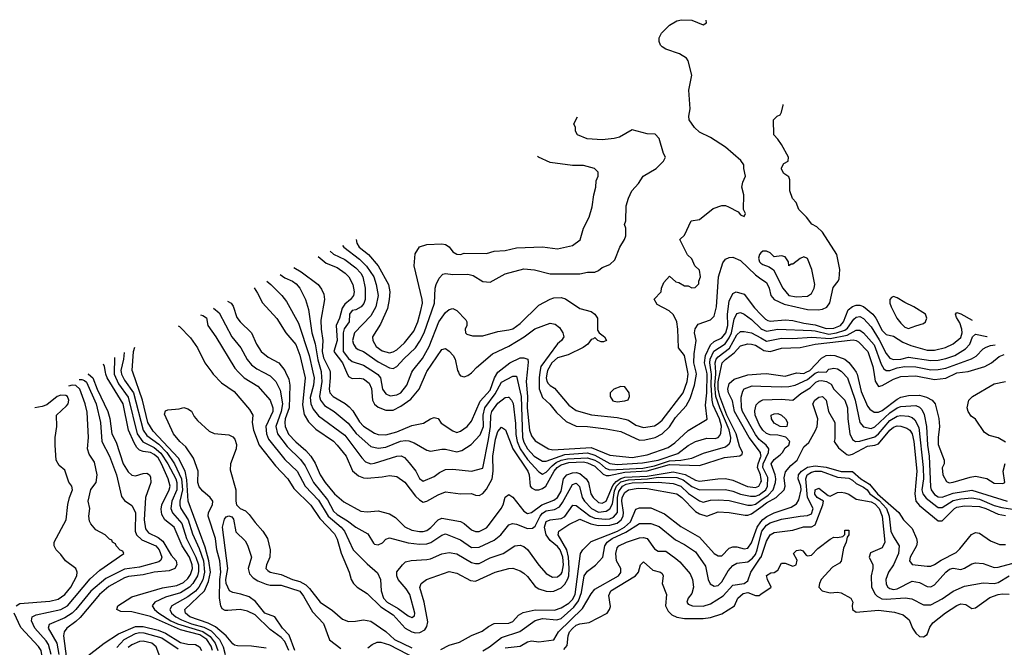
# Model space of a CAD drawing. Header units: inches. Extents: x 1793402 to 1900366, y 320852 to 470679.
# Tile 133 of 256: x 1806029 to 1811304, y 388528 to 391886. Entities that reach past the tile are written whole.
import ezdxf

# ---------------------------------------------------------------- set-up
doc = ezdxf.new("R2010")
doc.units = ezdxf.units.IN
doc.header["$MEASUREMENT"] = 0
for name, color, linetype in [('B8308', 7, 'Continuous'), ('B8309', 7, 'Continuous'), ('B8318', 7, 'Continuous'), ('B8319', 7, 'Continuous')]:
    doc.layers.add(name, color=color, linetype=linetype)

msp = doc.modelspace()

# ---------------------------------------------------------------- linework, layer by layer
at = {"layer": 'B8308', "color": 4}
for points, elevation in [([(1806348, 389961.8), (1806361.3, 389961.3), (1806376.3, 389956.3), (1806386.8, 389946.8), (1806438, 389830), (1806461.3, 389730), (1806469.7, 389629.7), (1806509.6, 389550), (1806547.8, 389450), (1806574.2, 389334.2), (1806590, 389313.2), (1806630, 389286), (1806649.6, 389250), (1806648.3, 389150), (1806654.7, 389130), (1806683, 389103), (1806757.6, 389070), (1806775.8, 389050), (1806789.6, 389010), (1806785.1, 388994.9), (1806773.9, 388986.1), (1806670, 388956.9), (1806590, 388946.7), (1806490, 388895.6), (1806410, 388828.7), (1806330.6, 388729.4), (1806310, 388710.3), (1806270, 388684.9), (1806186.6, 388650), (1806180.7, 388630), (1806227.6, 388550), (1806238.9, 388490)], 288), ([(1806394.8, 389990.8), (1806398.4, 389990), (1806420.3, 389970), (1806443.5, 389910), (1806501.7, 389790), (1806511.8, 389751.8), (1806522.6, 389670), (1806545.9, 389625.9), (1806583.5, 389510), (1806610, 389466.6), (1806630, 389449.3), (1806650, 389446), (1806690, 389458), (1806710, 389459.3), (1806724, 389450), (1806730, 389438), (1806731.5, 389410), (1806703.5, 389330), (1806696.1, 389210), (1806702.2, 389162.2), (1806719.8, 389139.8), (1806770, 389116), (1806795.5, 389095.5), (1806841.2, 389021.2), (1806866.6, 388990), (1806871.2, 388970), (1806860.7, 388950), (1806830, 388936.5), (1806750, 388929.2), (1806690, 388916.5), (1806612.7, 388907.3), (1806590, 388899.6), (1806507.4, 388852.6), (1806456.3, 388810), (1806352.3, 388687.7), (1806330, 388665.3), (1806282, 388630), (1806267.6, 388610), (1806264, 388590), (1806285.1, 388425.1)], 284), ([(1807061.2, 388510), (1807054.6, 388534.6), (1807031.5, 388570), (1806994.2, 388594.2), (1806890, 388620.6), (1806730, 388691.9), (1806630, 388716.9), (1806570, 388719), (1806549, 388730), (1806554, 388750), (1806630, 388798.4), (1806794.2, 388845.8), (1806870, 388858), (1806906.1, 388873.8), (1806930, 388896), (1806943.3, 388916.7), (1806954.2, 388950), (1806953.2, 388970), (1806939, 389010), (1806898.8, 389070), (1806856.4, 389170), (1806806, 389210), (1806790, 389239), (1806787.5, 389267.5), (1806790.9, 389290), (1806829.7, 389370), (1806834.5, 389390), (1806824.5, 389430), (1806789, 389510), (1806770, 389541.5), (1806750, 389560.3), (1806730, 389570.8), (1806690, 389575.1), (1806670, 389583), (1806656.8, 389596.8), (1806642.9, 389622.9), (1806612.7, 389690), (1806584.2, 389830), (1806496.8, 389970), (1806490, 389989.3), (1806488.1, 390000)], 276), ([(1806535, 390000), (1806534.6, 389990), (1806558.5, 389938.5), (1806610, 389867), (1806658.4, 389670), (1806687.9, 389627.9), (1806750, 389597.7), (1806785.9, 389565.9), (1806822.3, 389510), (1806865, 389430), (1806871.3, 389410), (1806870.6, 389370), (1806844.2, 389310), (1806839.1, 389270), (1806847.3, 389247.3), (1806896.8, 389190), (1806922.4, 389110), (1806972.5, 389010), (1806987.2, 388970), (1806987.3, 388932.7), (1806980.8, 388910), (1806956.8, 388870), (1806938.3, 388850), (1806890, 388819.6), (1806810, 388796), (1806753.2, 388770), (1806738, 388750), (1806751.6, 388730), (1806774.3, 388710), (1806839.1, 388670), (1806874.1, 388654.1), (1807010, 388612.9), (1807050, 388586.2), (1807076.2, 388550), (1807089.9, 388510)], 272), ([(1806572.2, 390000), (1806573.5, 389990), (1806590, 389957.6), (1806638, 389890), (1806690, 389689.6), (1806710, 389661.1), (1806774.4, 389614.4), (1806817.7, 389570), (1806858.4, 389510), (1806896.1, 389430), (1806900.9, 389370), (1806887.7, 389310), (1806887.7, 389287.7), (1806892.4, 389270), (1806931.7, 389210), (1806955.3, 389135.3), (1806990, 389057), (1807012.8, 388990), (1807019.5, 388930), (1807010.5, 388889.5), (1806988.6, 388850), (1806970, 388829.1), (1806930, 388798), (1806844.5, 388750), (1806833.6, 388730), (1806842.4, 388710), (1806864.7, 388690), (1806895.3, 388675.3), (1806950, 388653.3), (1807015.8, 388635.8), (1807055.6, 388615.6), (1807099.8, 388570), (1807119.8, 388530), (1807130, 388489.2)], 268), ([(1807350, 388522.4), (1807270, 388534.6), (1807195.6, 388535.6), (1807180.1, 388540.1), (1807170, 388546.6), (1807135.6, 388590), (1807077.6, 388637.6), (1807037.8, 388657.8), (1806940.7, 388690), (1806917, 388710), (1806914.5, 388730), (1807018.2, 388830), (1807040.7, 388879.3), (1807050.6, 388930), (1807042.9, 388990), (1807023.3, 389063.3), (1806932.2, 389310), (1806924, 389424), (1806914.6, 389470), (1806880.2, 389540.2), (1806744.9, 389684.9), (1806715.1, 389730), (1806686.8, 389850), (1806635.4, 390000)], 264), ([(1807058.4, 390000), (1807066, 389990), (1807110, 389943.8), (1807177.3, 389897.3), (1807260.9, 389800.9), (1807277.3, 389770), (1807274.4, 389730), (1807281.1, 389690), (1807312.2, 389610), (1807399.3, 389499.3), (1807464.9, 389430), (1807498, 389378), (1807589.1, 389289.1), (1807636.9, 389216.9), (1807714.8, 389134.8), (1807730, 389106.8), (1807751.5, 389031.5), (1807794.4, 388930), (1807805.5, 388890), (1807817.3, 388870), (1807836, 388850), (1807890, 388815.5), (1807964.4, 388744.4), (1808030, 388700.9), (1808094.4, 388630), (1808130, 388610.3), (1808150, 388605.5), (1808172.9, 388607.1), (1808198.6, 388621.4), (1808210, 388638.8), (1808215.2, 388664.8), (1808196.3, 388770), (1808172.9, 388847.1), (1808179, 388870), (1808208, 388890), (1808330, 388934), (1808370, 388924), (1808444.7, 388884.7), (1808470, 388881.6), (1808575.3, 388930), (1808649.6, 388950.4), (1808670, 388950.5), (1808710, 388937.3), (1808730, 388924.9), (1808750, 388907.3), (1808790, 388854), (1808810, 388841.6), (1808850, 388828.7), (1808870, 388827), (1808891, 388829), (1808930, 388845.3), (1808950, 388866.4), (1808964.9, 388895), (1808970.5, 388910), (1808972.8, 388950), (1808969.2, 389010), (1808960.9, 389050), (1808913, 389130), (1808917, 389150), (1808970, 389184.9), (1809030, 389213.7), (1809087.9, 389187.9), (1809130, 389180.2), (1809190, 389180.8), (1809230, 389192.1), (1809251.4, 389210), (1809261.7, 389230), (1809263.2, 389250), (1809254.7, 389310), (1809257, 389330), (1809270, 389355.6), (1809290, 389370.2), (1809341.4, 389378.6), (1809390, 389378.4), (1809550, 389348.7), (1809575.3, 389330), (1809650, 389254.9), (1809670, 389241.7), (1809710, 389228.9), (1809770, 389252), (1809830, 389248.4), (1809914.9, 389234.9), (1809930, 389234.6), (1809950, 389242), (1810000, 389278.6)], 264), ([(1807201.9, 390000), (1807230.7, 389970), (1807305.1, 389925.1), (1807370, 389850.8), (1807385.3, 389810), (1807385.3, 389790), (1807347, 389710), (1807350.3, 389670), (1807362.4, 389642.4), (1807450, 389532.4), (1807515.3, 389470), (1807558.9, 389390), (1807630, 389315.3), (1807680.8, 389230), (1807751, 389171), (1807768.7, 389150), (1807816.3, 389050), (1807890, 388974.8), (1807946, 388926), (1807962, 388890), (1807964.6, 388830), (1807978.7, 388790), (1807998.4, 388770), (1808055.8, 388735.8), (1808110, 388696.3), (1808130, 388687.3), (1808143.1, 388696.9), (1808145.2, 388710), (1808118.3, 388810), (1808100.1, 388840.1), (1808057.2, 388890), (1808049, 388910), (1808050, 388932), (1808079, 388970), (1808095.5, 388984.5), (1808127, 388993), (1808210, 388997.1), (1808230, 389001.6), (1808290, 389028.2), (1808330, 389034.9), (1808370, 389028.2), (1808450, 388981.6), (1808470, 388975.5), (1808490, 388977.1), (1808550, 389006.4), (1808619, 389030), (1808682, 389070), (1808710, 389074), (1808730, 389066.8), (1808750, 389050.7), (1808810, 388967.3), (1808850, 388922), (1808883.9, 388903.9), (1808910, 388904.4), (1808930, 388920.5), (1808935.1, 388930), (1808941.4, 388970), (1808938.8, 389010), (1808924.7, 389050), (1808910, 389067.6), (1808870, 389099.6), (1808849.8, 389129.8), (1808841, 389170), (1808850, 389200.5), (1808870, 389210.3), (1808930, 389216.9), (1808950, 389227.4), (1808991.8, 389288.2), (1809010, 389287), (1809084.2, 389230), (1809110, 389218.4), (1809167.1, 389212.9), (1809190, 389216.1), (1809210, 389224.9), (1809230.8, 389250), (1809231.6, 389330), (1809238.4, 389361.6), (1809257.6, 389390), (1809278.5, 389401.5), (1809310, 389408.1), (1809370, 389410.5), (1809450, 389410.9), (1809530, 389403.9), (1809570, 389390.2), (1809611.7, 389351.7), (1809670, 389312.2), (1809690, 389304.4), (1809730, 389315.3), (1809770, 389317.4), (1809830, 389313.4), (1809930, 389288.9), (1809950, 389288), (1809970, 389294.2), (1810000, 389315.1)], 268), ([(1807333.3, 390000), (1807370, 389980.4), (1807400.4, 389950), (1807423.6, 389903.6), (1807436.5, 389830), (1807430.3, 389790.3), (1807401.5, 389710), (1807410.2, 389670.2), (1807461.8, 389601.8), (1807532.8, 389532.8), (1807558.7, 389498.7), (1807602.3, 389410), (1807677.7, 389317.7), (1807710, 389257.1), (1807730, 389238), (1807785.4, 389205.4), (1807830, 389170.4), (1807894.4, 389134.4), (1807924.4, 389084.4), (1807930, 389079.1), (1807950, 389075.5), (1807973, 389087), (1807990, 389106.8), (1808010, 389114), (1808110, 389086.4), (1808170, 389079.5), (1808210, 389082.4), (1808231.1, 389088.9), (1808290, 389128), (1808310, 389134.9), (1808390, 389102.4), (1808450, 389061.6), (1808490, 389064.4), (1808570, 389100.5), (1808607, 389130), (1808650, 389182.8), (1808669.5, 389190.5), (1808690, 389187.3), (1808750, 389163.8), (1808775.3, 389164.7), (1808790, 389176.3), (1808816.4, 389230), (1808830, 389246.3), (1808850, 389258), (1808894, 389266), (1808920.3, 389279.7), (1808937.7, 389302.3), (1808990, 389399.1), (1809010, 389405.5), (1809028.6, 389388.6), (1809041.7, 389330), (1809054.9, 389310), (1809092, 389270), (1809130, 389251.3), (1809170, 389256.1), (1809190.6, 389269.4), (1809204.1, 389295.9), (1809214.6, 389365.4), (1809226.4, 389390), (1809250, 389413), (1809290, 389424.4), (1809391.3, 389428.7), (1809450, 389437.5), (1809550, 389436.6), (1809583.5, 389423.5), (1809630, 389387.9), (1809670, 389370.2), (1809810, 389373.1), (1809850, 389363.1), (1809890, 389346.7), (1809943.8, 389336.2), (1809970, 389336.9), (1809990, 389344.2), (1810000, 389351.5)], 272), ([(1807453, 390000), (1807470, 389962.8), (1807476.9, 389930), (1807471.9, 389810), (1807451.4, 389750), (1807449.1, 389730), (1807450.3, 389710), (1807469.3, 389669.3), (1807507.5, 389627.5), (1807561.4, 389581.4), (1807588.5, 389550), (1807612.7, 389512.7), (1807638.7, 389450), (1807664.9, 389410), (1807714.9, 389350), (1807765.9, 389305.8), (1807856.1, 389256.1), (1807890, 389252.7), (1807950, 389258), (1808010, 389242), (1808041.7, 389221.7), (1808091.7, 389171.7), (1808130, 389154), (1808170, 389147), (1808190, 389147.2), (1808210, 389153.7), (1808231.8, 389168.2), (1808270, 389210.4), (1808290, 389218.4), (1808390, 389200.5), (1808410, 389190.6), (1808450, 389156.3), (1808470, 389148), (1808490, 389148.2), (1808530, 389168), (1808540.8, 389179.2), (1808607.6, 389270), (1808618.4, 389290), (1808630, 389331), (1808650, 389346), (1808670, 389330.8), (1808730, 389255.5), (1808750, 389244.4), (1808770, 389248.4), (1808825.6, 389290), (1808890, 389315.3), (1808910, 389328.9), (1808930, 389364), (1808942.7, 389430), (1808959.6, 389450), (1808990, 389461.8), (1809010, 389463.2), (1809030, 389457.8), (1809064.2, 389430), (1809076.9, 389410), (1809088.9, 389350), (1809101.1, 389330), (1809130, 389302), (1809150, 389299.5), (1809170, 389310.4), (1809205.6, 389394.4), (1809224.1, 389415.9), (1809248.5, 389431.5), (1809270, 389437.9), (1809390, 389443.8), (1809530, 389467.4), (1809593.4, 389453.4), (1809650, 389422.4), (1809670, 389416.9), (1809769.8, 389430.2), (1809810, 389430.3), (1809850, 389422), (1809928.2, 389388.2), (1809970, 389383.6), (1809989.2, 389390), (1810000, 389411.8)], 276), ([(1807551.2, 390000), (1807558.3, 389970), (1807544.8, 389824.8), (1807553.8, 389773.8), (1807575.3, 389735.2), (1807615.1, 389695.1), (1807710, 389630.4), (1807730.2, 389610.2), (1807777.1, 389550), (1807811.9, 389471.9), (1807844.8, 389444.8), (1807870, 389434.4), (1807890, 389432.2), (1807970, 389439.3), (1808010, 389448), (1808050, 389442), (1808091.6, 389411.6), (1808150, 389336.3), (1808170, 389316.3), (1808190, 389304.9), (1808210, 389310.4), (1808270, 389344.4), (1808310, 389359.1), (1808390, 389348.8), (1808450, 389350.4), (1808470, 389342), (1808490, 389340.7), (1808510, 389350.7), (1808530, 389373.4), (1808559.3, 389430), (1808565.8, 389470), (1808564.1, 389550), (1808577.6, 389642.4), (1808590, 389682.8), (1808610, 389706), (1808631.9, 389691.9), (1808670.2, 389590), (1808750.3, 389470), (1808757.4, 389450), (1808764.2, 389390), (1808770, 389380.5), (1808790.3, 389370.3), (1808810, 389370.3), (1808830, 389376.9), (1808847.8, 389390), (1808891.4, 389470), (1808908.1, 389490), (1808930, 389504.6), (1808970, 389516.2), (1809050, 389520.1), (1809070, 389515.7), (1809110, 389497.8), (1809153.9, 389453.9), (1809170, 389446.5), (1809187.1, 389447.1), (1809270, 389465.9), (1809390, 389472.3), (1809510, 389505.3), (1809670, 389501.2), (1809804.4, 389544.4), (1809887, 389553), (1809898.4, 389561.6), (1809900.9, 389570), (1809885, 389605), (1809866.3, 389670), (1809817.3, 389770), (1809780.2, 389870), (1809771.4, 389910), (1809770.9, 389949.1), (1809781.8, 390000)], 284), ([(1807599.4, 390000), (1807606, 389970), (1807602.4, 389930), (1807584.9, 389864.9), (1807589, 389830), (1807602, 389802), (1807630, 389766.4), (1807770, 389663.8), (1807861.2, 389541.2), (1807881.1, 389521.1), (1807910, 389510.5), (1807930, 389512.7), (1808050, 389550.4), (1808072, 389552), (1808090, 389543), (1808115.8, 389515.8), (1808150.3, 389470.3), (1808170, 389431), (1808190, 389417.3), (1808250, 389442), (1808277.2, 389462.8), (1808310, 389479.3), (1808350, 389480.4), (1808449.2, 389470.8), (1808510, 389486.8), (1808540.4, 389639.6), (1808550.7, 389710), (1808552.3, 389767.7), (1808558, 389790), (1808590, 389834), (1808630, 389864), (1808646.4, 389866.4), (1808650, 389866.8), (1808664, 389850), (1808672.6, 389832.6), (1808685.9, 389725.9), (1808687.2, 389667.2), (1808694.2, 389630), (1808709.3, 389590), (1808750, 389532.8), (1808810, 389467.7), (1808830, 389454.9), (1808850, 389464.9), (1808881, 389499), (1808903.5, 389516.5), (1808930, 389528.9), (1808962.8, 389537.2), (1809070, 389542.4), (1809110, 389528.8), (1809134.4, 389514.4), (1809166.4, 389486.4), (1809190, 389477.6), (1809367.1, 389487.1), (1809430, 389499.4), (1809510, 389525.1), (1809571.1, 389528.9), (1809630, 389540.3), (1809692.4, 389567.6), (1809810, 389600.3), (1809830, 389616.3), (1809836.4, 389630), (1809837.8, 389650), (1809830, 389691.8), (1809779.5, 389810), (1809759.1, 389870), (1809752.6, 389930), (1809758.2, 389990), (1809757.8, 390000)], 288), ([(1807644.8, 390000), (1807647.2, 389950), (1807634.6, 389870), (1807640.3, 389850), (1807662.4, 389822.4), (1807713.4, 389790), (1807787.9, 389727.9), (1807832.3, 389672.3), (1807910, 389601.6), (1807950, 389594), (1807990, 389598.7), (1808069.8, 389630.2), (1808094.9, 389634.9), (1808113.4, 389633.4), (1808142.8, 389622.8), (1808210, 389582.8), (1808230, 389577.3), (1808290, 389587.7), (1808310, 389587.7), (1808370, 389573.4), (1808398.3, 389581.7), (1808447.6, 389612.4), (1808495.6, 389664.4), (1808512.9, 389710), (1808511.7, 389770), (1808520.3, 389810), (1808576.1, 389883.9), (1808610, 389946.4), (1808670, 389978.8), (1808690, 389978), (1808715.6, 389870), (1808722.3, 389650), (1808730, 389626), (1808750, 389590.4), (1808785.3, 389550), (1808830, 389524.2), (1808850, 389523.1), (1808950, 389558.9), (1809070, 389568.8), (1809110, 389556.6), (1809190, 389511.3), (1809230, 389506.2), (1809365.8, 389514.2), (1809450, 389528.8), (1809554.7, 389565.3), (1809610, 389608.4), (1809649, 389630), (1809710, 389646.4), (1809753.9, 389646.1), (1809770, 389650.5), (1809778.9, 389661.1), (1809785.6, 389674.4), (1809788.3, 389711.7), (1809777.7, 389750), (1809743.8, 389823.8), (1809738.4, 389850), (1809732.5, 389930), (1809735.2, 389990), (1809733.6, 390000)], 292), ([(1807691.6, 390000), (1807692.3, 389970), (1807686.3, 389910), (1807690.3, 389890.3), (1807707.7, 389870), (1807772.8, 389832.7), (1807794.1, 389814.1), (1807813.6, 389793.6), (1807850, 389734.9), (1807871.2, 389711.2), (1807930, 389674), (1807950, 389667), (1807990, 389665.3), (1808050, 389680.3), (1808130, 389714.9), (1808192.3, 389727.7), (1808230, 389751), (1808250, 389758), (1808270, 389752), (1808287.5, 389727.5), (1808350, 389686.8), (1808370, 389677.3), (1808390, 389684), (1808426, 389710), (1808450, 389737.3), (1808495.1, 389844.9), (1808550, 389904.2), (1808572.9, 389970), (1808589.8, 390000)], 296), ([(1807779.9, 390000), (1807790, 389977.1), (1807810, 389967), (1807850, 389968.5), (1807870, 389964.4), (1807900.6, 389940.6), (1807912.8, 389912.7), (1807919.5, 389850), (1807929.2, 389829.2), (1807950, 389812.2), (1807990, 389796), (1808030, 389796), (1808070, 389817.6), (1808123.5, 389856.5), (1808169.7, 389910), (1808208.3, 390000)], 304), ([(1807929.2, 390000), (1807947.9, 389987.9), (1807962.4, 389970), (1807972.7, 389910), (1807990, 389884.9), (1808014.4, 389874.4), (1808050, 389878.7), (1808070, 389890.4), (1808102.9, 389930), (1808130.5, 390000)], 308), ([(1808379, 390000), (1808384, 389990), (1808390, 389981), (1808410, 389976), (1808430, 389982.8), (1808450, 389997.3), (1808452.5, 390000)], 304), ([(1808747.3, 390000), (1808741.8, 389950), (1808748.6, 389870), (1808747.8, 389810), (1808760.9, 389690), (1808770, 389658.8), (1808790, 389633.4), (1808861, 389590), (1808884.2, 389584.2), (1809090, 389596.5), (1809190, 389556.5), (1809310, 389544.1), (1809390, 389557.2), (1809502.2, 389597.8), (1809538.2, 389621.8), (1809610, 389688.5), (1809712.1, 389747.9), (1809703.1, 389823.1), (1809709.8, 389890.2), (1809711.6, 389990), (1809709.4, 390000)], 296), ([(1808815.8, 390000), (1808811, 389970), (1808811.3, 389911.3), (1808830, 389865.5), (1808869, 389829), (1808904.2, 389784.2), (1808956.7, 389736.7), (1809010, 389710.4), (1809070, 389710.3), (1809170, 389697.6), (1809250, 389682), (1809350, 389636.5), (1809377.7, 389637.7), (1809434, 389650), (1809470, 389670.2), (1809510, 389707.4), (1809543, 389757), (1809599.7, 389820.3), (1809620.2, 389859.8), (1809644.8, 389930), (1809654.2, 389990), (1809652, 390000)], 304), ([(1808855, 390000), (1808849.1, 389970), (1808852.2, 389952.2), (1808859.9, 389939.9), (1808870, 389928), (1808893.8, 389913.8), (1808970, 389823), (1809010, 389794.4), (1809091.8, 389771.8), (1809230, 389758), (1809270, 389748.8), (1809290, 389743.1), (1809330, 389716.4), (1809370, 389704.4), (1809430, 389713.4), (1809450, 389724.9), (1809470, 389744), (1809583.6, 389890), (1809604, 389950), (1809609.7, 389990), (1809607.7, 390000)], 308), ([(1810000, 389553.9), (1809997.7, 389570), (1809936.1, 389650), (1809859, 389790), (1809847.2, 389847.2), (1809826.2, 389890), (1809822, 389910), (1809830, 389939.1), (1809856.9, 389963.1), (1809930, 389985.3), (1810000, 389990.5)], 276), ([(1806196.8, 388490), (1806182.5, 388542.5), (1806170, 388562.4), (1806109.7, 388630), (1806092, 388670), (1806096, 388690), (1806118, 388702), (1806250, 388730.3), (1806285.1, 388750), (1806406, 388894), (1806459.1, 388940.9), (1806586, 389030), (1806582, 389042), (1806568, 389048), (1806546, 389070), (1806542, 389082), (1806526, 389090), (1806522, 389102), (1806510, 389106), (1806486, 389130), (1806436.4, 389156.4), (1806410, 389188), (1806403.2, 389203.2), (1806399.3, 389230), (1806404, 389270), (1806396, 389310), (1806410, 389372), (1806439, 389410), (1806444, 389450), (1806430, 389518), (1806402, 389562), (1806391.8, 389590), (1806398.4, 389650), (1806390, 389786), (1806380.5, 389830), (1806351.1, 389910), (1806330, 389929.7), (1806309.5, 389930.5), (1806290.3, 389926.1)], 292), ([(1810000, 389632.2), (1809990, 389640.5), (1809970, 389666), (1809900.4, 389790), (1809895.1, 389810), (1809893.8, 389866.2), (1809902, 389898), (1809910, 389910.5), (1809953.3, 389926.7), (1810000, 389925.4)], 272), ([(1806009.6, 388750.4), (1806030, 388762), (1806190, 388774), (1806235.2, 388784.8), (1806270, 388810.4), (1806302.4, 388850), (1806334.5, 388910), (1806336, 388930), (1806329.3, 388949.3), (1806274, 388990), (1806250, 389024), (1806224, 389050), (1806214, 389070), (1806214, 389090), (1806278, 389210), (1806287.2, 389292.8), (1806296, 389330), (1806312.7, 389370), (1806308.7, 389390), (1806292, 389412), (1806270, 389475.3), (1806240.2, 389500.2), (1806225.2, 389530), (1806219, 389610), (1806219, 389650), (1806228.7, 389710), (1806226, 389770), (1806280.2, 389819.8), (1806289.2, 389830.8), (1806292.3, 389850), (1806285.2, 389870), (1806276.1, 389876.1), (1806250, 389876.4), (1806230, 389869.5), (1806174.4, 389825.6), (1806150, 389816), (1806110, 389809), (1806109.4, 389809.2)], 296), ([(1810000, 389705.2), (1809990, 389720.9), (1809969.7, 389770), (1809966.5, 389793.5), (1809975.1, 389824.9), (1809990, 389842), (1810000, 389847.2)], 268), ([(1807471.4, 388510), (1807450, 388558), (1807430, 388580.5), (1807370, 388622.4), (1807290, 388701), (1807250, 388720.5), (1807210.5, 388729.5), (1807143.9, 388723.9), (1807130, 388725.1), (1807114.5, 388734.5), (1807106, 388750), (1807098.7, 388790), (1807101.5, 388890), (1807107.2, 388930), (1807101.6, 388990), (1807085.7, 389050), (1807078.5, 389110), (1807037.8, 389230), (1807040.9, 389250), (1807062, 389290), (1807063.6, 389310), (1807049.5, 389330), (1807010, 389362.9), (1806990, 389387.3), (1806982.8, 389410), (1806984.2, 389470), (1806959.9, 389539.9), (1806919.9, 389599.9), (1806886.3, 389630), (1806852.3, 389670), (1806804.7, 389775.3), (1806810, 389794), (1806822, 389798), (1806883.6, 389803.6), (1806908.7, 389811.3), (1806930, 389804.7), (1806950, 389791.3), (1806963.1, 389763.1), (1806981.1, 389741.1), (1807043.7, 389683.7), (1807071.5, 389671.5), (1807150, 389664.9), (1807170, 389654.8), (1807181.1, 389641.1), (1807190, 389614), (1807188, 389590), (1807158.7, 389510), (1807157.3, 389477.3), (1807187.2, 389370), (1807186.2, 389310), (1807190.2, 389290.2), (1807210, 389271.4), (1807237.8, 389257.8), (1807259, 389239), (1807290, 389195.8), (1807332.2, 389150), (1807356.4, 389110), (1807370.3, 389050), (1807368.2, 389010), (1807350.5, 388970), (1807347.3, 388950), (1807358, 388938), (1807370.4, 388930.4), (1807430, 388918), (1807490, 388890.3), (1807530, 388880.3), (1807561.6, 388861.6), (1807582.2, 388842.2), (1807638.8, 388770), (1807704.1, 388724.1), (1807758.5, 388678.5), (1807790, 388666.8), (1807827.3, 388667.3), (1807870, 388675.5), (1807910, 388668), (1807990, 388612.2), (1808037, 388570), (1808130, 388524.7)], 256), ([(1810000, 389436.8), (1809998.2, 389450), (1809981.8, 389490), (1809984.4, 389510), (1810000, 389548.6)], 276), ([(1808284.4, 388515.6), (1808330, 388539.1), (1808384.7, 388555.3), (1808449.5, 388590.5), (1808506.3, 388613.7), (1808540.2, 388639.8), (1808570, 388656), (1808650, 388656.3), (1808670, 388665.5), (1808700.5, 388699.5), (1808725.4, 388714.6), (1808790, 388729.1), (1808893.8, 388726.2), (1808930, 388738.5), (1808970, 388763.9), (1808990, 388782.8), (1809004.2, 388810), (1809033, 389030), (1809046, 389050), (1809090, 389094.9), (1809231.1, 389148.9), (1809269.6, 389170.4), (1809300.4, 389199.6), (1809330, 389266.4), (1809350, 389274.9), (1809410, 389274.6), (1809482.4, 389242.4), (1809570, 389174.4), (1809670, 389117.1), (1809750, 389030.5), (1809770, 389018), (1809790, 389018), (1809830, 389058), (1809850, 389066), (1809870, 389066), (1809910, 389055.5), (1809930, 389059.1), (1809950, 389087.3), (1809979.4, 389170), (1810000, 389198.6)], 256), ([(1807502.2, 388510), (1807472.2, 388592.2), (1807436.3, 388630), (1807396.2, 388690), (1807342.9, 388710), (1807292.4, 388772.4), (1807257.5, 388797.5), (1807212.8, 388812.8), (1807170, 388820.7), (1807153.2, 388830), (1807135.4, 388870), (1807133.7, 388890), (1807144.4, 388950), (1807116, 389170), (1807125.6, 389214.4), (1807134.6, 389225.4), (1807150, 389231.3), (1807165.4, 389225.4), (1807174.4, 389214.4), (1807186.4, 389146.4), (1807236.9, 389096.9), (1807250, 389074), (1807270.5, 389010), (1807252.7, 388950), (1807260.7, 388920.7), (1807280.3, 388900.3), (1807304.4, 388884.4), (1807350, 388864.9), (1807370, 388860.4), (1807430, 388859.5), (1807530, 388828.2), (1807550, 388802), (1807598.4, 388718.4), (1807655.9, 388655.9), (1807688.4, 388568.4), (1807750, 388522)], 252), ([(1808510, 388509.2), (1808545.6, 388530), (1808610, 388579.5), (1808707.6, 388612.4), (1808790, 388670.4), (1808830, 388681.1), (1808905.6, 388674.4), (1808930, 388682.6), (1808996.7, 388743.3), (1809023.4, 388776.6), (1809038.9, 388821.1), (1809052.4, 388910), (1809070, 388934.4), (1809113.1, 388966.9), (1809153.6, 389010), (1809164.4, 389070), (1809176.9, 389090), (1809202, 389110), (1809275.7, 389144.3), (1809350, 389190.6), (1809410, 389190.5), (1809454.7, 389174.7), (1809542.9, 389102.9), (1809590, 389078), (1809650, 389038), (1809702.9, 388962.9), (1809717.1, 388890), (1809727.2, 388867.2), (1809750, 388855.5), (1809770, 388859.3), (1809790, 388878), (1809823.6, 388936.4), (1809850, 388966), (1809870, 388978.4), (1809930, 388986), (1809955.5, 389004.5), (1809970, 389024.9), (1809979.8, 389050), (1810000, 389129.3)], 252), ([(1808630, 388525.3), (1808710, 388533.4), (1808750, 388557.3), (1808770, 388562), (1808810, 388557.1), (1808890, 388567.7), (1808915.6, 388610), (1809044.2, 388735.8), (1809090, 388814), (1809110, 388839.1), (1809237, 388910), (1809250, 388927.3), (1809249.3, 388950), (1809226.6, 388990), (1809222, 389030), (1809230, 389061), (1809239, 389070), (1809279, 389090), (1809350, 389113.4), (1809370, 389115.3), (1809390.3, 389110.3), (1809430, 389055.5), (1809450, 389043), (1809490, 389042), (1809543.9, 389003.9), (1809565.5, 388985.5), (1809621.6, 388921.6), (1809633, 388890), (1809639.3, 388850), (1809630, 388815.3), (1809610.8, 388790), (1809602.8, 388770), (1809610, 388758), (1809634, 388750), (1809690, 388748.4), (1809730, 388760.4), (1809797.3, 388802.7), (1809850, 388860.5), (1809910, 388868.9), (1809930, 388883), (1809946.3, 388930), (1810000, 389009.6)], 248), ([(1808944.2, 388515.8), (1808962.7, 388537.3), (1808966.9, 388590), (1808975.1, 388610), (1808990, 388628.2), (1809010, 388646.4), (1809030, 388653.7), (1809080.1, 388659.9), (1809175.3, 388710), (1809189, 388730), (1809193.2, 388746.8), (1809184.8, 388804.8), (1809195.1, 388830), (1809327.3, 388910), (1809343.7, 388930), (1809355.3, 388970), (1809370, 388984.7), (1809420.9, 388940.9), (1809462, 388930), (1809470, 388922), (1809476, 388910), (1809470.8, 388870), (1809494, 388810), (1809488.4, 388750), (1809502, 388722), (1809522.2, 388702.2), (1809548.9, 388688.9), (1809590, 388682.3), (1809690, 388681.7), (1809730, 388687.2), (1809790, 388706.4), (1809859, 388750), (1809876.2, 388790), (1809904.1, 388815.9), (1809930, 388821.1), (1809970, 388804.4), (1809990, 388804.9), (1810000, 388811.8)], 244), ([(1806003.9, 388010), (1806048.7, 388130), (1806077.6, 388230), (1806135.6, 388370), (1806149.7, 388430), (1806148.5, 388488.4), (1806143.5, 388510), (1806130, 388531.8), (1806034.6, 388634.6), (1805999.5, 388710)], 296), ([(1806378.4, 388470), (1806482, 388550), (1806559.2, 388600.8), (1806650, 388639.4), (1806690, 388638.7), (1806770, 388619.8), (1806810, 388603.7), (1806890, 388553.6), (1806930, 388544.1), (1806970, 388542), (1806992.9, 388530), (1807002.8, 388510)], 284), ([(1806550, 388526.6), (1806588.5, 388570), (1806650, 388602), (1806670, 388606.6), (1806694.8, 388605.2), (1806790, 388578.4), (1806878.8, 388518.8)], 288), ([(1806802, 388422), (1806760.9, 388530), (1806736, 388550), (1806690, 388561.1), (1806670, 388558.9), (1806630, 388541.3), (1806610, 388527)], 292), ([(1807894.2, 388525.8), (1807916.6, 388543.4), (1807944.7, 388555.3), (1807963.8, 388556.2), (1808010, 388540.2), (1808151.3, 388468.7)], 252)]:
    msp.add_lwpolyline(points, dxfattribs=dict(at, elevation=elevation))
at = {"layer": 'B8308', "color": 4, "elevation": 312}
msp.add_lwpolyline([(1809250, 389924), (1809211.1, 389908.9), (1809192, 389890), (1809191.3, 389870), (1809206.8, 389846.8), (1809230, 389841), (1809270, 389846), (1809288.4, 389851.6), (1809295.3, 389870), (1809294, 389890), (1809270, 389922)], close=True, dxfattribs=at)
at = {"layer": 'B8309', "color": 4}
for points, elevation in [([(1809607.7, 390000), (1809590, 390089), (1809558, 390130), (1809554.5, 390230), (1809549.4, 390269.4), (1809541.2, 390290), (1809530, 390308.7), (1809508.9, 390328.9), (1809443.1, 390363.1), (1809428.4, 390391.6), (1809466, 390430), (1809468, 390450), (1809480.4, 390479.6), (1809510, 390514), (1809543.6, 390483.6), (1809559.6, 390479.6), (1809590, 390462), (1809610, 390462), (1809630, 390452), (1809647.3, 390452.7), (1809667.3, 390472.7), (1809667.3, 390487.3), (1809675.3, 390510), (1809670, 390546), (1809646, 390570), (1809630, 390606), (1809607.3, 390627.3), (1809566, 390710), (1809590, 390734), (1809626, 390810), (1809670, 390818), (1809744.7, 390875.3), (1809790, 390892), (1809810, 390892), (1809825.4, 390885.4), (1809878, 390858), (1809890, 390842), (1809910, 390834), (1809918, 390850), (1809906, 390870), (1809908, 390950), (1809898, 390990), (1809903.1, 391016.9), (1809918, 391050), (1809908.7, 391090), (1809908.7, 391110), (1809892.9, 391132.9), (1809810, 391204), (1809730, 391255.3), (1809670, 391284), (1809644, 391310), (1809615.3, 391350), (1809614, 391370), (1809621.2, 391410), (1809614, 391510), (1809629, 391590), (1809610, 391666), (1809600.4, 391680.4), (1809563.1, 391703.1), (1809490, 391728.7), (1809470, 391742), (1809462, 391750), (1809455.3, 391770), (1809455.3, 391790), (1809466.3, 391813.7), (1809510, 391858), (1809550, 391881), (1809573.6, 391886.4), (1809630, 391884.9), (1809690, 391858.8), (1809708.7, 391870), (1809707.3, 391884.1)], 308), ([(1807758, 390677.3), (1807764.9, 390670), (1807850, 390605.3), (1807887.7, 390567.7), (1807925.7, 390510), (1807939.5, 390470), (1807948.5, 390410), (1807937, 390350), (1807910, 390300.9), (1807823, 390210), (1807812.7, 390170), (1807817.1, 390150), (1807830, 390130.7), (1807842.3, 390122.3), (1807870, 390110.4), (1807950, 390055.3), (1808010, 390023), (1808030, 390019.1), (1808050, 390030.6), (1808087.6, 390072.4), (1808149.7, 390130.3), (1808173, 390167), (1808195.1, 390210), (1808251.6, 390370), (1808254.5, 390450), (1808259.5, 390470), (1808276.2, 390503.8), (1808295.5, 390524.5), (1808310, 390527.7), (1808350, 390523.8), (1808430, 390525.5), (1808457.6, 390517.6), (1808510, 390486), (1808550, 390481), (1808630, 390526), (1808730, 390554), (1808787.5, 390547.5), (1808870, 390526.8), (1809030, 390526), (1809070, 390534.8), (1809110, 390536), (1809130, 390544.7), (1809150, 390561), (1809190, 390576), (1809218, 390602), (1809244, 390670), (1809268.7, 390710), (1809275.3, 390730), (1809275.3, 390770), (1809268.7, 390790), (1809275.3, 390810), (1809277.2, 390890), (1809290, 390932), (1809309, 390970), (1809344, 391010), (1809368.7, 391050), (1809438, 391090), (1809478, 391130), (1809488, 391150), (1809478, 391170), (1809455.3, 391250), (1809434, 391274), (1809390, 391275.3), (1809310, 391298), (1809242, 391258), (1809214, 391250), (1809150, 391244), (1809069.1, 391249.1), (1809018, 391270), (1809006, 391290), (1809006, 391310), (1808998, 391330), (1809016.3, 391365.8)], 312), ([(1807831.6, 390710), (1807835.8, 390690), (1807846.7, 390670), (1807897.6, 390630), (1807948.7, 390570), (1808004.9, 390470), (1808011.6, 390430), (1808008.9, 390390), (1807998.7, 390341.3), (1807962.5, 390257.5), (1807919.1, 390190), (1807920.5, 390170), (1807938, 390138), (1807970, 390114.4), (1808010, 390104.4), (1808030, 390108.4), (1808050, 390120.4), (1808090, 390156.4), (1808140.1, 390219.9), (1808162.6, 390270), (1808178.7, 390330), (1808186, 390370), (1808184.2, 390390), (1808142.7, 390570), (1808147.2, 390632.8), (1808170, 390671), (1808210, 390682.8), (1808290, 390686.8), (1808310, 390682.8), (1808330, 390671), (1808350, 390644.7), (1808370, 390631), (1808390, 390630.8), (1808410, 390637.3), (1808530, 390636), (1808570, 390647.3), (1808630, 390650.5), (1808690, 390665.5), (1808830, 390670.6), (1808910, 390660.7), (1808990, 390678), (1809032.3, 390707.7), (1809049.2, 390770), (1809079, 390830), (1809095.1, 390884.9), (1809104, 390950), (1809115.3, 390990), (1809116.4, 391023.6), (1809128, 391050), (1809128, 391070), (1809108, 391090), (1809050, 391106), (1808990, 391106), (1808870, 391122.7), (1808808.7, 391150), (1808802.6, 391154.8)], 316), ([(1807692.6, 390648.1), (1807710, 390632.4), (1807770, 390602.6), (1807830, 390558.7), (1807857, 390530), (1807867.2, 390510), (1807880.3, 390450), (1807879.5, 390390), (1807872.7, 390367.3), (1807859.1, 390350), (1807830, 390333.3), (1807810, 390329.4), (1807794.9, 390310), (1807793.7, 390270), (1807767.7, 390232.3), (1807761.6, 390210), (1807761.7, 390110), (1807790, 390072.7), (1807810, 390057.1), (1807870, 390038.4), (1807929.2, 390000)], 308), ([(1810000, 390638), (1809992, 390630), (1809986, 390610), (1809991.3, 390590), (1810000, 390583.5)], 308), ([(1807628.8, 390619.7), (1807670, 390583.7), (1807730, 390560.3), (1807773, 390530), (1807792.7, 390510), (1807814.4, 390470), (1807820.4, 390430), (1807816.4, 390410), (1807800.5, 390390), (1807770, 390364.2), (1807756.4, 390343.6), (1807742, 390290), (1807725.2, 390250), (1807730.2, 390170), (1807711.3, 390110), (1807757.8, 390050), (1807779.9, 390000)], 304), ([(1809652, 390000), (1809641.1, 390050), (1809642.4, 390097.6), (1809652.8, 390170), (1809644.2, 390210), (1809648.2, 390231.8), (1809663.1, 390256.9), (1809730, 390279.5), (1809750, 390300.7), (1809761.2, 390350), (1809772.7, 390510), (1809795.1, 390584.9), (1809810, 390604.9), (1809830, 390614), (1809850, 390615.5), (1809890, 390597.6), (1809970, 390520.4), (1810000, 390499.9)], 304), ([(1807498.4, 390559.5), (1807536.9, 390536.9), (1807627.3, 390470), (1807645.1, 390445.1), (1807657.4, 390417.4), (1807661.3, 390390), (1807642.2, 390277.8), (1807643.2, 390230), (1807653.4, 390170), (1807650.1, 390110), (1807657, 390077), (1807691.3, 390010), (1807691.6, 390000)], 296), ([(1807353.6, 390486.6), (1807374, 390470), (1807434, 390410), (1807458.3, 390378.3), (1807522, 390262), (1807579.6, 390090), (1807599.4, 390000)], 288), ([(1807424.2, 390522.2), (1807450, 390504.4), (1807490, 390488), (1807510, 390473.4), (1807530.5, 390450), (1807559.3, 390390), (1807575.8, 390335.8), (1807594.6, 390210), (1807611.9, 390151.9), (1807625.5, 390065.5), (1807644.6, 390004.6), (1807644.8, 390000)], 292), ([(1807284.9, 390452.1), (1807303.4, 390423.4), (1807330, 390370.8), (1807407.2, 390287.2), (1807455.5, 390210), (1807508.1, 390148.1), (1807530, 390090.8), (1807551.2, 390000)], 284), ([(1809709.4, 390000), (1809698.1, 390050), (1809703.7, 390090), (1809730, 390147.2), (1809750, 390163.6), (1809790, 390184), (1809812.2, 390210), (1809822, 390250), (1809820.2, 390310), (1809830, 390381), (1809850, 390421), (1809868, 390430), (1809910, 390417.1), (1809964.8, 390344.8), (1810000, 390309.4)], 296), ([(1807142.1, 390380.2), (1807162, 390370), (1807172.8, 390352.7), (1807193.1, 390293.1), (1807210.3, 390270.3), (1807270.3, 390210.3), (1807297.1, 390150), (1807323, 390110), (1807360.7, 390080.7), (1807417.3, 390050), (1807448.9, 390008.9), (1807453, 390000)], 276), ([(1808130.5, 390000), (1808134.5, 390010), (1808186.3, 390073.7), (1808222.2, 390137.8), (1808274.5, 390270), (1808310, 390318.8), (1808330, 390334.8), (1808350, 390341), (1808370.9, 390330.9), (1808419.8, 390279.8), (1808424.7, 390270), (1808424.7, 390250), (1808416, 390230), (1808418, 390210), (1808424, 390204), (1808455.3, 390195.3), (1808510, 390195.5), (1808590, 390218), (1808650, 390226), (1808670, 390233), (1808710, 390260.5), (1808810, 390359.1), (1808870, 390390.7), (1808890, 390397.3), (1808930, 390400.7), (1808953.2, 390393.2), (1809030, 390341), (1809090, 390324.7), (1809110, 390311.3), (1809124.7, 390290), (1809124.7, 390224.7), (1809134, 390210), (1809162, 390190), (1809172, 390170), (1809156.9, 390163.1), (1809143.1, 390163.1), (1809126, 390170), (1809110, 390186), (1809102, 390178), (1809090, 390175.3), (1809072, 390150), (1809048, 390132), (1808966.9, 390093.1), (1808910, 390076.3), (1808880.3, 390050), (1808857, 390010), (1808855, 390000)], 308), ([(1807066.6, 390342.2), (1807098.3, 390318.3), (1807166, 390190), (1807213, 390130), (1807247.5, 390067.5), (1807270, 390039.1), (1807298.6, 390018.5), (1807333.3, 390000)], 272), ([(1809733.6, 390000), (1809725.7, 390050), (1809727, 390070), (1809748.1, 390111.9), (1809808.6, 390151.4), (1809830, 390183.1), (1809842.3, 390210), (1809856.8, 390283.2), (1809870, 390313.4), (1809890, 390319.1), (1809910, 390310.5), (1809950, 390281.6), (1810000, 390234.6)], 292), ([(1806997.9, 390307.7), (1807010, 390304), (1807030, 390290.7), (1807036.3, 390250), (1807080.5, 390190), (1807181.4, 390021.4), (1807201.9, 390000)], 268), ([(1806878.1, 390248.5), (1806884.2, 390244.2), (1806943.8, 390183.8), (1806981, 390130), (1807020.7, 390050), (1807058.4, 390000)], 264), ([(1808452.5, 390000), (1808475.3, 390024.7), (1808561, 390099), (1808650, 390139.5), (1808731.8, 390190), (1808788.4, 390231.6), (1808870, 390262.8), (1808896.8, 390256.8), (1808919.9, 390239.9), (1808938.8, 390210), (1808944, 390190), (1808930.7, 390170), (1808910, 390152.3), (1808820.6, 390030), (1808815.8, 390000)], 304), ([(1809757.8, 390000), (1809755.4, 390050), (1809760.3, 390070), (1809770, 390082.7), (1809832.1, 390127.9), (1809870, 390199.5), (1809890, 390217.6), (1809910, 390218.7), (1809950, 390211.6), (1810000, 390183.1)], 288), ([(1806635.4, 390000), (1806632, 390010), (1806638.5, 390110), (1806646, 390133.6)], 264), ([(1808208.3, 390000), (1808210, 390004), (1808290, 390121), (1808310, 390126.8), (1808330, 390113.4), (1808350.7, 390090), (1808362, 390070), (1808374, 390010), (1808379, 390000)], 304), ([(1809781.8, 390000), (1809792.4, 390050), (1809810, 390068.9), (1809857, 390103), (1809890, 390142), (1809930, 390152.4), (1809950, 390150.4), (1809970, 390144.4), (1810000, 390126.1)], 284), ([(1806536.6, 390078.7), (1806537.7, 390070), (1806535, 390000)], 272), ([(1806589, 390105.5), (1806584.5, 390070), (1806570.9, 390010), (1806572.2, 390000)], 268), ([(1808589.8, 390000), (1808590, 390000.3), (1808654, 390050), (1808710, 390077.4), (1808730, 390077.6), (1808750.3, 390070.2), (1808753.1, 390053.1), (1808747.3, 390000)], 296), ([(1806488.1, 390000), (1806482.6, 390030), (1806478.6, 390042.7)], 276)]:
    msp.add_lwpolyline(points, dxfattribs=dict(at, elevation=elevation))
at = {"layer": 'B8318', "color": 4}
for points, elevation in [([(1810000, 389990.5), (1810030, 389992.7), (1810130, 389978.7), (1810190, 389996), (1810230, 389993.2), (1810242.5, 390000)], 276), ([(1810000, 389925.4), (1810110, 389922.3), (1810150, 389923.2), (1810184, 389930), (1810250, 389960.2), (1810290, 389994.9), (1810304.3, 390000)], 272), ([(1810000, 389847.2), (1810010, 389852.4), (1810110, 389855.8), (1810170, 389850.7), (1810213.7, 389886.3), (1810263.3, 389916.7), (1810293.5, 389946.5), (1810310, 389954.4), (1810324.7, 389955.3), (1810350.9, 389950.9), (1810375.6, 389935.6), (1810390.4, 389910), (1810450, 389850.7), (1810464.2, 389810), (1810465.7, 389750), (1810476.5, 389670), (1810490, 389639.1), (1810506, 389630), (1810530, 389630.4), (1810610, 389654.4), (1810630, 389670.3), (1810690, 389742), (1810730, 389764.9), (1810750, 389768.8), (1810790, 389764.4), (1810810, 389758.4), (1810825.1, 389745.1), (1810844.9, 389704.9), (1810869.2, 389490), (1810870.2, 389429.8), (1810862.4, 389370), (1810866.3, 389350), (1810885.2, 389325.2), (1810941.4, 389281.4), (1810950, 389276.5), (1810970, 389276), (1811030, 389314.2), (1811070, 389322.9), (1811130, 389328.2), (1811170, 389320.6), (1811250, 389287.3), (1811290, 389276.2), (1811370, 389264.1)], 268), ([(1810435.2, 390000), (1810463.8, 389970), (1810505.5, 389850), (1810530.3, 389730.3), (1810550, 389708.4), (1810590, 389699.5), (1810610, 389707.2), (1810690, 389782.6), (1810730, 389809.2), (1810750, 389816.1), (1810830, 389822), (1810850, 389812.4), (1810861.2, 389801.2), (1810874.4, 389774.4), (1810886.9, 389710), (1810892.4, 389610), (1810901.2, 389550), (1810907.3, 389387.3), (1810912, 389370), (1810930, 389346), (1810950, 389333.4), (1810970, 389331.6), (1811030, 389353.4), (1811130, 389369.1), (1811318.8, 389310)], 272), ([(1810509.2, 390000), (1810515.3, 389990), (1810536.5, 389896.5), (1810570, 389818.8), (1810582.6, 389802.6), (1810606.9, 389786.9), (1810630, 389785.3), (1810650, 389794.6), (1810730, 389856.5), (1810750, 389866.3), (1810790, 389876), (1810850, 389877.4), (1810886.5, 389866.5), (1810916.3, 389850), (1810934, 389830), (1810953, 389753), (1810955.5, 389710), (1810948.5, 389650), (1810950, 389614), (1810981, 389530), (1810981, 389510), (1810970.9, 389489.1), (1810974, 389450), (1810994.4, 389414.4), (1811007.9, 389407.9), (1811030, 389410.7), (1811121.5, 389438.5), (1811150, 389442.8), (1811210, 389431.3), (1811250, 389406), (1811296.4, 389403.6), (1811306, 389410), (1811298, 389470), (1811308.4, 389511.6)], 276), ([(1810603.8, 390000), (1810611.6, 389951.6), (1810630, 389923.8), (1810650, 389928.5), (1810710, 389962.6), (1810750, 389976.9), (1810830, 389981.3), (1810930, 389961.5), (1810990, 389968.9), (1811050, 389996.5), (1811079.3, 390000)], 284), ([(1811310, 389626), (1811270, 389649), (1811222, 389662), (1811198, 389678), (1811150, 389748.7), (1811125.6, 389765.6), (1811109.3, 389789.3), (1811105.2, 389810), (1811113.2, 389850), (1811134, 389870), (1811250, 389937), (1811310.3, 389950.3)], 276), ([(1810000, 389278.6), (1810030, 389300.6), (1810081.3, 389330), (1810124, 389370), (1810129.7, 389390), (1810125, 389435), (1810132.3, 389467.7), (1810159.4, 389500.6), (1810194.7, 389530), (1810230, 389600.7), (1810256, 389624), (1810292.5, 389687.5), (1810301.2, 389710), (1810305.2, 389750), (1810277.2, 389830), (1810289.3, 389850), (1810310, 389867.3), (1810330, 389870.8), (1810350, 389851), (1810362, 389790), (1810394.9, 389730), (1810396, 389644), (1810392, 389630), (1810414.8, 389594.8), (1810459.8, 389559.8), (1810470, 389556.3), (1810490, 389561.3), (1810570, 389605), (1810610, 389608.9), (1810630, 389616.5), (1810689.9, 389690.1), (1810710, 389706.7), (1810730, 389712.6), (1810750, 389711.5), (1810780.9, 389700.9), (1810797, 389690), (1810810.2, 389670.2), (1810818.8, 389630), (1810834.7, 389470), (1810823.8, 389350), (1810829.1, 389310), (1810850, 389287), (1810950, 389205.5), (1810970, 389204), (1811037, 389270), (1811050, 389276.9), (1811090, 389284.6), (1811170, 389280.8), (1811204.9, 389270), (1811270, 389239.6), (1811310, 389233.6)], 264), ([(1810000, 389315.1), (1810038.2, 389341.8), (1810064.5, 389370), (1810077.7, 389410), (1810079.1, 389430), (1810076.9, 389450), (1810054.7, 389510), (1810070, 389533.7), (1810102.5, 389557.5), (1810115.1, 389570), (1810130, 389596), (1810148.7, 389610), (1810154, 389630), (1810132.9, 389652.9), (1810090, 389663.5), (1810050, 389665.1), (1810030, 389671.6), (1810010, 389689.6), (1810000, 389705.2)], 268), ([(1810000, 389351.5), (1810025.6, 389370), (1810035.4, 389390), (1810036.3, 389436.3), (1810009.1, 389490), (1810011.7, 389510), (1810040.4, 389570), (1810041.6, 389590), (1810028.7, 389608.7), (1810000, 389632.2)], 272), ([(1810000, 389548.6), (1810000.6, 389550), (1810000, 389553.9)], 276), ([(1810000, 389198.6), (1810010, 389212.4), (1810031.3, 389228.7), (1810070, 389248), (1810162, 389278), (1810190, 389295.5), (1810203.1, 389316.9), (1810215, 389370), (1810214, 389390), (1810198.5, 389430), (1810200.3, 389450), (1810216.8, 389470), (1810250, 389492), (1810290, 389498.8), (1810350, 389491.8), (1810430, 389468.6), (1810490, 389469.2), (1810535.8, 389430), (1810580.6, 389400.6), (1810624.2, 389350), (1810738.8, 389250), (1810762.8, 389210), (1810810, 389164), (1810834, 389110), (1810836.4, 389090), (1810832.7, 389070), (1810799.5, 389010), (1810795.5, 388990), (1810810.4, 388970.4), (1810890, 388962.4), (1810910, 388962.4), (1810930, 388970.4), (1810965.5, 388994.5), (1811044.9, 389035.1), (1811066, 389054), (1811128.2, 389131.8), (1811150, 389142), (1811170, 389139.1), (1811230, 389097.3), (1811278.5, 389078.5), (1811310, 389077.3)], 256), ([(1810000, 389129.3), (1810005.3, 389150), (1810030, 389180.9), (1810050, 389193.8), (1810110, 389213.1), (1810210, 389230.3), (1810250, 389232.7), (1810270, 389242), (1810278.9, 389270), (1810249.8, 389329.8), (1810240.4, 389430), (1810248.3, 389450), (1810270, 389464.4), (1810290, 389470.1), (1810322, 389470), (1810410, 389438), (1810470, 389432.8), (1810490, 389422.3), (1810510, 389404.4), (1810550, 389385.5), (1810568.9, 389370), (1810584, 389350), (1810632.7, 389312.7), (1810671.9, 389270), (1810686.7, 389230), (1810696.5, 389150), (1810710, 389118.8), (1810741, 389070), (1810736.3, 389030), (1810710.4, 388970), (1810683.1, 388930), (1810668.7, 388890), (1810670, 388866), (1810679.1, 388850), (1810690, 388842.4), (1810710, 388838), (1810730, 388840.3), (1810810, 388881.6), (1810850, 388875.5), (1810890, 388854), (1810910, 388850.8), (1810930, 388862.8), (1810990, 388930.8), (1811010, 388946.8), (1811030, 388950.6), (1811070, 388944), (1811090, 388950.7), (1811130, 388974.8), (1811150, 388980.7), (1811190, 388976.3), (1811250, 388954.8), (1811270, 388956.3), (1811370, 388983.8)], 252), ([(1810000, 389411.8), (1810002.7, 389417.3), (1810000, 389436.8)], 276), ([(1810000, 389009.6), (1810000.3, 389010), (1810030, 389096.3), (1810050, 389130.4), (1810070, 389141.6), (1810170, 389155.5), (1810227.2, 389172.8), (1810270, 389173.4), (1810290, 389182.4), (1810331.8, 389290), (1810335.3, 389310), (1810300.9, 389330), (1810288, 389347.9), (1810290, 389370.6), (1810310, 389379.1), (1810359.8, 389339.8), (1810370, 389337.3), (1810410, 389355.5), (1810430, 389358), (1810450, 389354), (1810470, 389346.8), (1810510, 389320.7), (1810590, 389306.3), (1810610, 389294.9), (1810632.6, 389270), (1810648.5, 389230), (1810663.6, 389090), (1810650, 389060.7), (1810586.4, 389033.6), (1810578.8, 389010), (1810599.1, 388970), (1810599.3, 388950), (1810590.5, 388909.5), (1810593, 388850), (1810612, 388812), (1810622.3, 388802.3), (1810647.9, 388787.9), (1810670, 388784.6), (1810772.2, 388792.2), (1810808.1, 388788.1), (1810870, 388755.5), (1810910, 388755.5), (1810970, 388786.4), (1811030, 388828.2), (1811090, 388854.9), (1811190, 388872.4), (1811250, 388868.7), (1811270, 388874), (1811330, 388910.3)], 248), ([(1810000, 388811.8), (1810055.3, 388850), (1810035.3, 388890), (1810030, 388912), (1810053.6, 388926.4), (1810070, 388927.3), (1810090, 388940.7), (1810110, 388978.8), (1810130, 388978), (1810170, 388961.3), (1810189.2, 388970), (1810194.5, 388994.5), (1810174, 389030), (1810190, 389046), (1810212, 389050), (1810224, 389044), (1810241.6, 389021.6), (1810250, 389017.3), (1810270, 389021.6), (1810304, 389056), (1810370, 389106.8), (1810390, 389117.3), (1810410, 389114.8), (1810439, 389121), (1810448.7, 389131.3), (1810450, 389154), (1810470, 389154), (1810471.3, 389130), (1810462, 389118), (1810456, 389090), (1810442, 389058), (1810430.5, 388989.5), (1810421.1, 388978.9), (1810383.4, 388956.6), (1810321.6, 388890), (1810313, 388870), (1810310.7, 388850), (1810327.3, 388830), (1810370, 388819.1), (1810410, 388822.8), (1810430, 388818.8), (1810481, 388790), (1810493, 388770), (1810488.1, 388751.9), (1810490.5, 388730), (1810510, 388715.8), (1810630, 388726.9), (1810715.1, 388715.1), (1810761.1, 388701.1), (1810794.1, 388674.1), (1810811.3, 388630), (1810830, 388603.6), (1810850, 388586.3), (1810870, 388583.8), (1810890, 388596.3), (1810904.2, 388635.8), (1810921.1, 388658.9), (1810988.3, 388711.7), (1811050, 388752.4), (1811070, 388760.4), (1811097.6, 388757.6), (1811130, 388734.8), (1811150, 388739.1), (1811226.1, 388793.9), (1811269.8, 388810.2), (1811294.2, 388814.2), (1811330, 388813)], 244)]:
    msp.add_lwpolyline(points, dxfattribs=dict(at, elevation=elevation))
at = {"layer": 'B8318', "color": 4, "elevation": 264}
msp.add_lwpolyline([(1810130, 389708.2), (1810102, 389710), (1810070, 389727.3), (1810056, 389750), (1810055.3, 389770), (1810070, 389777.3), (1810090, 389779.1), (1810110.4, 389770.4), (1810130.8, 389750), (1810142.8, 389730), (1810138, 389710)], close=True, dxfattribs=at)
at = {"layer": 'B8319', "color": 4}
for points, elevation in [([(1810000, 390499.9), (1810030, 390479.3), (1810044.2, 390450), (1810053.7, 390410), (1810070, 390388.8), (1810124.7, 390364.7), (1810250, 390336.5), (1810306, 390334), (1810330, 390337.6), (1810352, 390348), (1810368.4, 390371.6), (1810386.7, 390453.3), (1810413.6, 390486.4), (1810419.6, 390500.4), (1810422.9, 390550), (1810406, 390630), (1810330, 390749), (1810298.9, 390778.9), (1810272.7, 390792.7), (1810244, 390830), (1810202, 390870), (1810188.9, 390908.9), (1810169, 390930), (1810155.3, 390970), (1810155.3, 391030), (1810150, 391046), (1810123.1, 391063.1), (1810110, 391086), (1810110, 391094), (1810123.1, 391116.9), (1810146, 391130), (1810148, 391150), (1810110, 391218), (1810090, 391248), (1810068.7, 391270), (1810068, 391350), (1810086, 391370), (1810102, 391378), (1810109.1, 391390.9), (1810119, 391430), (1810119.2, 391432.2)], 304), ([(1810000, 390583.5), (1810010, 390576), (1810043.5, 390563.5), (1810067.7, 390547.7), (1810116.3, 390450), (1810150, 390410.6), (1810190, 390403.1), (1810250, 390407.3), (1810270, 390422), (1810285.2, 390450), (1810289.2, 390470), (1810273.2, 390550), (1810250, 390608.7), (1810230, 390617.2), (1810210, 390609.2), (1810170, 390578), (1810162, 390578), (1810150, 390568.7), (1810148, 390590), (1810130, 390618), (1810110, 390622), (1810070, 390618), (1810050, 390638), (1810030, 390648), (1810010, 390648), (1810000, 390638)], 308), ([(1810000, 390309.4), (1810024.6, 390284.6), (1810037.3, 390277.3), (1810050, 390273.1), (1810130, 390280.2), (1810170, 390276.1), (1810230, 390262), (1810290, 390254.3), (1810350, 390234), (1810390, 390235.9), (1810426, 390250), (1810442.7, 390270), (1810466.5, 390333.5), (1810490, 390351.7), (1810510, 390358.9), (1810530, 390359.5), (1810550, 390351.7), (1810598.9, 390310), (1810615.3, 390290), (1810650, 390222.4), (1810670, 390201.6), (1810710, 390193.1), (1810760.8, 390160.8), (1810802.2, 390142.2), (1810890, 390117.3), (1810930, 390117.4), (1810988.5, 390131.5), (1811030, 390152.4), (1811070, 390184.9), (1811077.7, 390210), (1811076, 390230), (1811064.7, 390264.8), (1811046.8, 390293.2), (1811042.7, 390310), (1811050, 390318.8), (1811070, 390313), (1811130.7, 390277.7)], 296), ([(1810000, 390234.6), (1810004.9, 390230), (1810030, 390220.2), (1810090, 390230.2), (1810270, 390223), (1810290, 390221.8), (1810363.2, 390203.2), (1810404.5, 390210), (1810450, 390224.7), (1810463.8, 390236.2), (1810497, 390283), (1810510, 390294.4), (1810530, 390297.6), (1810550, 390288.2), (1810590, 390242.4), (1810633.5, 390173.5), (1810670, 390100.4), (1810690, 390075.8), (1810710, 390067.6), (1810748.7, 390070), (1810790, 390080.9), (1810910, 390062.3), (1810950, 390064), (1810990, 390072.9), (1811039.3, 390090), (1811095.5, 390124.5), (1811118.7, 390150), (1811134, 390190), (1811150, 390204.4), (1811210, 390191.6), (1811211.5, 390191.7)], 292), ([(1810000, 390183.1), (1810030, 390166), (1810110, 390181.5), (1810170, 390179.6), (1810271.8, 390188.2), (1810370, 390180.6), (1810461.7, 390198.3), (1810510, 390224.9), (1810530, 390225.7), (1810550, 390210.4), (1810605.9, 390145.9), (1810643.7, 390043.7), (1810658.6, 390018.5), (1810670, 390008.4), (1810690, 390008.9), (1810730, 390023.6), (1810770.3, 390030.3), (1810830, 390027.9), (1810910, 390012.6), (1810950, 390014), (1810990, 390022.3), (1811128.5, 390071.5), (1811153.7, 390086.3), (1811190, 390124.9), (1811205.6, 390134.4), (1811230, 390142.6), (1811254.1, 390146.3)], 288), ([(1810000, 390126.1), (1810016.2, 390116.2), (1810050, 390111.5), (1810110, 390128.9), (1810210, 390131.7), (1810290.7, 390149.3), (1810493.8, 390173.8), (1810510, 390170.3), (1810521.8, 390161.8), (1810571.6, 390110), (1810599, 390030), (1810603.8, 390000)], 284), ([(1810242.5, 390000), (1810260.9, 390010), (1810324.5, 390075.5), (1810350, 390089), (1810370, 390091.5), (1810396, 390090), (1810449.1, 390069.1), (1810470, 390052.7), (1810498.2, 390018.2), (1810509.2, 390000)], 276), ([(1811079.3, 390000), (1811110, 390003.7), (1811199.3, 390030), (1811235.1, 390050), (1811276.6, 390083.4), (1811303.2, 390094.1)], 284), ([(1810304.3, 390000), (1810310, 390002), (1810350, 390001), (1810364.1, 390015.9), (1810390, 390022), (1810410, 390018), (1810430, 390005.5), (1810435.2, 390000)], 272)]:
    msp.add_lwpolyline(points, dxfattribs=dict(at, elevation=elevation))
at = {"layer": 'B8319', "color": 4, "elevation": 304}
msp.add_lwpolyline([(1810710, 390405.2), (1810699.8, 390400.2), (1810690.8, 390389.2), (1810690.7, 390370), (1810697.1, 390350), (1810728.5, 390290), (1810750, 390263), (1810770, 390240.5), (1810790, 390233.4), (1810830, 390248), (1810870, 390261), (1810882, 390270), (1810888.7, 390290), (1810882, 390310), (1810819, 390350), (1810770, 390372.3), (1810730, 390397.2)], close=True, dxfattribs=at)

doc.saveas('drawing.dxf')
